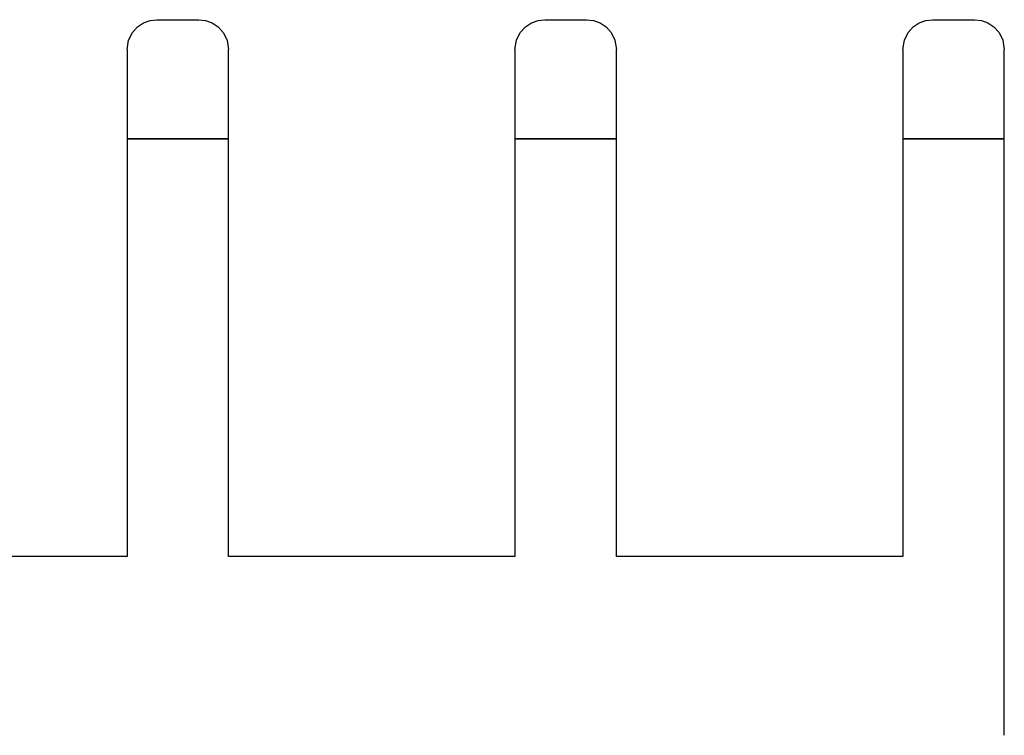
# Model space of a CAD drawing. Header units: millimetres. Extents: x -49.5 to 48, y -16 to 42.2.
# Tile 34 of 34: x 29.5 to 46, y 15 to 27. Entities that reach past the tile are written whole.
import ezdxf

# ---------------------------------------------------------------- set-up
doc = ezdxf.new("R2010")
doc.units = ezdxf.units.MM
doc.layers.add('MAIN-1', color=7, linetype='Continuous')
doc.layers.add('MAIN-2', color=7, linetype='Continuous')

msp = doc.modelspace()

# ---------------------------------------------------------------- linework, layer by layer
at = {"layer": 'MAIN-1'}
for p, q in [((31.474, 26.879), (31.575, 26.947)), ((31.575, 26.947), (31.686, 26.987)), ((31.686, 26.987), (31.8, 27)), ((31.8, 27), (32.5, 27)), ((32.5, 27), (32.615, 26.987)), ((32.615, 26.987), (32.725, 26.947)), ((32.725, 26.947), (32.826, 26.879)), ((37.974, 26.879), (38.075, 26.947)), ((38.075, 26.947), (38.186, 26.987)), ((38.186, 26.987), (38.3, 27)), ((38.3, 27), (39, 27)), ((39, 27), (39.115, 26.987)), ((39.115, 26.987), (39.225, 26.947)), ((39.225, 26.947), (39.326, 26.879)), ((44.474, 26.879), (44.575, 26.947)), ((44.575, 26.947), (44.686, 26.987)), ((44.686, 26.987), (44.8, 27)), ((44.8, 27), (45.5, 27)), ((45.5, 27), (45.615, 26.987)), ((45.615, 26.987), (45.725, 26.947)), ((45.725, 26.947), (45.826, 26.879)), ((31.325, 26.657), (31.388, 26.783)), ((31.388, 26.783), (31.474, 26.879)), ((32.826, 26.879), (32.912, 26.783)), ((32.912, 26.783), (32.975, 26.657)), ((37.825, 26.657), (37.888, 26.783)), ((37.888, 26.783), (37.974, 26.879)), ((39.326, 26.879), (39.412, 26.783)), ((39.412, 26.783), (39.475, 26.657)), ((44.325, 26.657), (44.388, 26.783)), ((44.388, 26.783), (44.474, 26.879)), ((45.826, 26.879), (45.912, 26.783)), ((45.912, 26.783), (45.975, 26.657)), ((31.3, 26.5), (31.325, 26.657)), ((32.975, 26.657), (33, 26.5)), ((37.8, 26.5), (37.825, 26.657)), ((39.475, 26.657), (39.5, 26.5)), ((44.3, 26.5), (44.325, 26.657)), ((45.975, 26.657), (46, 26.5)), ((31.3, 26.5), (31.3, 25)), ((33, 25), (33, 26.5)), ((37.8, 26.5), (37.8, 25)), ((39.5, 25), (39.5, 26.5)), ((44.3, 26.5), (44.3, 25)), ((46, 25), (46, 26.5)), ((31.3, 25), (33, 25)), ((31.3, 25), (31.3, 18)), ((33, 18), (33, 25)), ((37.8, 25), (39.5, 25)), ((37.8, 25), (37.8, 18)), ((39.5, 18), (39.5, 25)), ((44.3, 25), (46, 25)), ((44.3, 25), (44.3, 18)), ((46, 15), (46, 25)), ((31.3, 18), (26.5, 18)), ((37.8, 18), (33, 18)), ((44.3, 18), (39.5, 18))]:
    msp.add_line(p, q, dxfattribs=at)
at = {"layer": 'MAIN-2'}
for p, q in [((31.8, 27), (31.8, 27)), ((32.5, 27), (32.5, 27)), ((38.3, 27), (38.3, 27)), ((39, 27), (39, 27)), ((44.8, 27), (44.8, 27)), ((45.5, 27), (45.5, 27)), ((31.3, 26.5), (31.3, 26.5)), ((33, 26.5), (33, 26.5)), ((37.8, 26.5), (37.8, 26.5)), ((39.5, 26.5), (39.5, 26.5)), ((44.3, 26.5), (44.3, 26.5)), ((46, 26.5), (46, 26.5)), ((33, 25), (31.3, 25)), ((39.5, 25), (37.8, 25)), ((46, 25), (44.3, 25)), ((31.3, 18), (31.3, 18)), ((33, 18), (33, 18)), ((37.8, 18), (37.8, 18)), ((39.5, 18), (39.5, 18)), ((44.3, 18), (44.3, 18))]:
    msp.add_line(p, q, dxfattribs=at)

doc.saveas('drawing.dxf')
